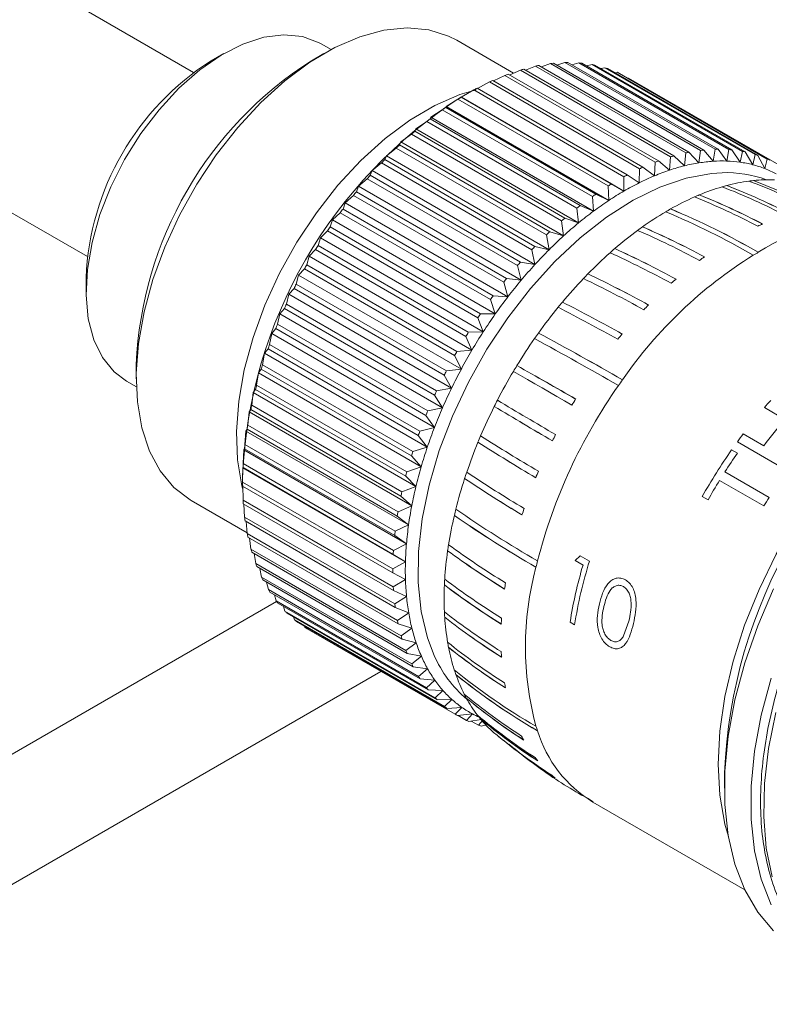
# Model space of a CAD drawing. Header units: millimetres. Extents: x 3 to 556, y 2 to 429.
# Tile 49 of 57: x 499 to 520, y 276 to 303. Entities that reach past the tile are written whole.
import ezdxf

# ---------------------------------------------------------------- set-up
doc = ezdxf.new("R2010")
doc.units = ezdxf.units.MM
doc.header["$LTSCALE"] = 2

msp = doc.modelspace()

# ---------------------------------------------------------------- linework, layer by layer
at = {"color": 7, "linetype": 'Continuous', "lineweight": 0}
for p, q in [((503.7292138, 301.9849268), (499.0118621, 304.708196)), ((507.6115417, 302.6303838), (507.3328315, 302.7912798)), ((512.7669936, 301.9635429), (511.161177, 302.8905611)), ((504.582423, 302.5186199), (504.2289223, 302.3144811)), ((507.4106185, 302.5187516), (507.057123, 302.3146159)), ((513.3887011, 302.1610069), (513.1082534, 302.0460321)), ((517.6313412, 299.7117829), (513.3887011, 302.1610069)), ((513.4795434, 302.1795506), (517.7221835, 299.7303266)), ((513.8074775, 302.2317211), (513.5522954, 302.1375534)), ((518.0501176, 299.7824971), (513.8074775, 302.2317211)), ((513.8960491, 302.2417204), (518.1386892, 299.7924965)), ((514.2149005, 302.2625668), (513.9884324, 302.1883894)), ((518.4575406, 299.8133428), (514.2149005, 302.2625668)), ((514.3007747, 302.2639732), (518.5434148, 299.8147492)), ((514.6089894, 302.2533921), (514.4150085, 302.1980299)), ((518.8516294, 299.8041681), (514.6089894, 302.2533921)), ((514.6917447, 302.2461994), (518.9343848, 299.7969755)), ((514.9878158, 302.2042397), (514.8305053, 302.1660896)), ((519.2304559, 299.7550158), (514.9878158, 302.2042397)), ((515.0670519, 302.1884816), (519.3096919, 299.7392576)), ((512.5252966, 301.9015358), (512.2037109, 301.7437384)), ((516.7679367, 299.4523119), (512.5252966, 301.9015358)), ((512.619342, 301.9368581), (516.8619821, 299.4876341)), ((512.9606103, 302.0507647), (512.6580974, 301.9144821)), ((517.2032504, 299.6015408), (512.9606103, 302.0507647)), ((513.0532807, 302.0777646), (517.2959208, 299.6285407)), ((515.3495464, 302.1153563), (515.233632, 302.092316)), ((519.5921865, 299.6661324), (515.3495464, 302.1153563)), ((515.4248681, 302.0911027), (519.6675081, 299.6418787)), ((515.6924057, 301.9871618), (515.6233415, 301.9765324)), ((519.9350458, 299.5379379), (515.6924057, 301.9871618)), ((515.7634548, 301.9545435), (520.0060948, 299.5053195)), ((512.0848778, 301.714044), (511.7470353, 301.5347755)), ((516.3275179, 299.26482), (512.0848778, 301.714044)), ((512.17984, 301.7575183), (516.42248, 299.3082944)), ((516.0147343, 301.8202952), (515.9989595, 301.8185897)), ((520.2573744, 299.3710712), (516.0147343, 301.8202952)), ((511.6414983, 301.4892045), (511.2906126, 301.2890459)), ((515.8841383, 299.0399806), (511.6414983, 301.4892045)), ((511.7369135, 301.5406181), (515.9795535, 299.0913941)), ((511.1973179, 301.2281124), (510.8590447, 301.0217015)), ((515.439958, 298.7788884), (511.1973179, 301.2281124)), ((511.3085829, 301.2994308), (511.2815168, 301.2838007)), ((511.2906126, 301.2890459), (511.2927226, 301.2872127)), ((515.8868068, 298.6357195), (511.2906126, 301.2890459)), ((511.2927226, 301.2872127), (515.5353626, 298.8379887)), ((510.754502, 300.9320388), (510.429621, 300.7208753)), ((514.9971421, 298.4828148), (510.754502, 300.9320388)), ((510.8590447, 301.0217015), (510.8494325, 300.998543)), ((510.8494325, 300.998543), (515.0920726, 298.549319)), ((515.4552388, 298.3683751), (510.8590447, 301.0217015)), ((510.3152054, 300.6024254), (510.0044435, 300.3880363)), ((514.5578455, 298.1532015), (510.3152054, 300.6024254)), ((510.429621, 300.7208753), (510.4091982, 300.6760051)), ((510.4091982, 300.6760051), (514.6518382, 298.2267811)), ((515.0258151, 298.0675489), (510.429621, 300.7208753)), ((509.8815776, 300.2408843), (509.5855829, 300.0248116)), ((514.1242176, 297.7916603), (509.8815776, 300.2408843)), ((510.0044435, 300.3880363), (509.9741742, 300.3211835)), ((509.9741742, 300.3211835), (514.2168143, 297.8719595)), ((514.6006377, 297.7347099), (510.0044435, 300.3880363)), ((509.5855829, 300.0248116), (509.546468, 299.9357937)), ((514.1817771, 297.3714852), (509.5855829, 300.0248116)), ((509.4557206, 299.8491703), (509.1750726, 299.6329593)), ((513.6983606, 297.3999463), (509.4557206, 299.8491703)), ((509.546468, 299.9357937), (513.7891081, 297.4865697)), ((517.5926109, 299.3468538), (517.6313412, 299.7117829)), ((517.7221835, 299.7303266), (518.0035479, 299.4307399)), ((518.0035479, 299.4307399), (518.0501176, 299.7824971)), ((518.1386892, 299.7924965), (518.4042222, 299.4759742)), ((518.4042222, 299.4759742), (518.4575406, 299.8133428)), ((518.5434148, 299.8147492), (518.7926739, 299.4823317)), ((518.7926739, 299.4823317), (518.8516294, 299.8041681)), ((518.9343848, 299.7969755), (519.1670222, 299.4497853)), ((519.1670222, 299.4497853), (519.2304559, 299.7550158)), ((519.3096919, 299.7392576), (519.525439, 299.3784933)), ((519.525439, 299.3784933), (519.5921865, 299.6661324)), ((509.0397101, 299.4291935), (508.7749251, 299.2144015)), ((513.2823502, 296.9799695), (509.0397101, 299.4291935)), ((509.1750726, 299.6329593), (509.1281711, 299.5217244)), ((509.1281711, 299.5217244), (513.3708111, 297.0725004)), ((513.7712668, 296.9796328), (509.1750726, 299.6329593)), ((516.7479933, 299.0649413), (516.7679367, 299.4523119)), ((516.8619821, 299.4876341), (517.1734131, 299.2247233)), ((517.1734131, 299.2247233), (517.2032504, 299.6015408)), ((517.2959208, 299.6285407), (517.5926109, 299.3468538)), ((519.6675081, 299.6418787), (519.8661752, 299.2688025)), ((519.8661752, 299.2688025), (519.9350458, 299.5379379)), ((508.7749251, 299.2144015), (508.721317, 299.0809831)), ((513.3711193, 296.5610751), (508.7749251, 299.2144015)), ((516.3184274, 298.8682863), (516.3275179, 299.26482)), ((516.42248, 299.3082944), (516.7479933, 299.0649413)), ((508.6355798, 298.9830009), (508.387074, 298.7711671)), ((512.8782198, 296.5337769), (508.6355798, 298.9830009)), ((508.721317, 299.0809831), (512.9639571, 296.6317591)), ((515.5353626, 298.8379887), (515.8868068, 298.6357195)), ((515.8868068, 298.6357195), (515.8841383, 299.0399806)), ((515.9795535, 299.0913941), (516.3184274, 298.8682863)), ((508.387074, 298.7711671), (508.327892, 298.6157232)), ((508.327892, 298.6157232), (512.570532, 296.1664992)), ((512.9832682, 296.1178407), (508.387074, 298.7711671)), ((515.0920726, 298.549319), (515.4552388, 298.3683751)), ((515.4552388, 298.3683751), (515.439958, 298.7788884)), ((508.0134212, 298.3054187), (507.9498084, 298.1282107)), ((508.2452894, 298.5127642), (508.0134212, 298.3054187)), ((512.6096153, 295.6520923), (508.0134212, 298.3054187)), ((512.4879295, 296.0635403), (508.2452894, 298.5127642)), ((515.0258151, 298.0675489), (514.9971421, 298.4828148)), ((498.3597151, 298.1566579), (500.7294592, 296.7886338)), ((507.8707462, 298.0207738), (507.6557841, 297.8194282)), ((512.1133862, 295.5715498), (507.8707462, 298.0207738)), ((507.9498084, 298.1282107), (512.1924485, 295.6789867)), ((514.6006377, 297.7347099), (514.5578455, 298.1532015)), ((514.6518382, 298.2267811), (515.0258151, 298.0675489)), ((507.6557841, 297.8194282), (507.5889155, 297.6208211)), ((512.2519782, 295.1661018), (507.6557841, 297.8194282)), ((514.1817771, 297.3714852), (514.1242176, 297.7916603)), ((514.2168143, 297.8719595), (514.6006377, 297.7347099)), ((507.5137782, 297.5094325), (507.3159013, 297.3155592)), ((511.7564182, 295.0602085), (507.5137782, 297.5094325)), ((507.5889155, 297.6208211), (511.8315555, 295.1715971)), ((513.7891081, 297.4865697), (514.1817771, 297.3714852)), ((507.3159013, 297.3155592), (507.2469623, 297.0960243)), ((511.9120955, 294.6622328), (507.3159013, 297.3155592)), ((513.7712668, 296.9796328), (513.6983606, 297.3999463)), ((507.1761187, 296.9812254), (506.9954325, 296.7962691)), ((511.4187588, 294.5320014), (507.1761187, 296.9812254)), ((507.2469623, 297.0960243), (511.4896023, 294.6468003)), ((513.3711193, 296.5610751), (513.2823502, 296.9799695)), ((513.3708111, 297.0725004), (513.7712668, 296.9796328)), ((506.9954325, 296.7962691), (506.9256189, 296.5563752)), ((511.5916267, 294.1429427), (506.9954325, 296.7962691)), ((512.9639571, 296.6317591), (513.3711193, 296.5610751)), ((506.8594115, 296.4387287), (506.695937, 296.2640858)), ((511.1020515, 293.9895047), (506.8594115, 296.4387287)), ((506.9256189, 296.5563752), (511.168259, 294.1071512)), ((512.9832682, 296.1178407), (512.8782198, 296.5337769)), ((500.693966, 296.1910911), (500.6939653, 295.7828866)), ((506.695937, 296.2640858), (506.6264553, 296.004508)), ((511.2921312, 293.6107593), (506.695937, 296.2640858)), ((512.6096153, 295.6520923), (512.4879295, 296.0635403)), ((512.570532, 296.1664992), (512.9832682, 296.1178407)), ((506.5652054, 295.8845827), (506.4188794, 295.7216036)), ((510.8078455, 293.4353587), (506.5652054, 295.8845827)), ((506.6264553, 296.004508), (510.8690954, 293.555284)), ((506.4188794, 295.7216036), (506.3509203, 295.4431084)), ((511.0150736, 293.0682772), (506.4188794, 295.7216036)), ((512.2519782, 295.1661018), (512.1133862, 295.5715498)), ((512.1924485, 295.6789867), (512.6096153, 295.6520923)), ((506.2949308, 295.3214928), (506.1656006, 295.1714675)), ((510.5375709, 292.8722689), (506.2949308, 295.3214928)), ((506.3509203, 295.4431084), (510.5935603, 292.9938844)), ((506.1656006, 295.1714675), (506.1003625, 294.8749141)), ((510.7617948, 292.518141), (506.1656006, 295.1714675)), ((511.9120955, 294.6622328), (511.7564182, 295.0602085)), ((511.8315555, 295.1715971), (512.2519782, 295.1661018)), ((506.0499022, 294.7521953), (505.9373385, 294.616351)), ((510.2925423, 292.3029713), (506.0499022, 294.7521953)), ((506.1003625, 294.8749141), (510.3430026, 292.4256901)), ((511.4896023, 294.6468003), (511.9120955, 294.6622328)), ((505.9373385, 294.616351), (505.8760017, 294.3026883)), ((510.5335327, 291.9630246), (505.9373385, 294.616351)), ((511.5916267, 294.1429427), (511.4187588, 294.5320014)), ((505.8313181, 294.1794686), (505.7352075, 294.0589658)), ((510.0739582, 291.7302446), (505.8313181, 294.1794686)), ((505.8760017, 294.3026883), (510.1186418, 291.8534643)), ((511.168259, 294.1071512), (511.5916267, 294.1429427)), ((505.7352075, 294.0589658), (505.6789283, 293.7292235)), ((510.3314017, 291.4056394), (505.7352075, 294.0589658)), ((511.2921312, 293.6107593), (511.1020515, 293.9895047)), ((502.1081768, 293.741865), (502.1081788, 293.333662)), ((505.6402375, 293.6061021), (505.5601874, 293.5020223)), ((509.8828775, 291.1568781), (505.6402375, 293.6061021)), ((505.6789283, 293.7292235), (509.9215684, 291.2799995)), ((510.8690954, 293.555284), (511.2921312, 293.6107593)), ((505.5601874, 293.5020223), (505.5101065, 293.1573119)), ((510.1563816, 290.8486959), (505.5601874, 293.5020223)), ((511.0150736, 293.0682772), (510.8078455, 293.4353587)), ((501.8332737, 293.264738), (502.1119839, 293.103842)), ((505.4775981, 293.034888), (505.4131371, 292.9482396)), ((509.7202381, 290.5856641), (505.4775981, 293.034888)), ((505.5101065, 293.1573119), (509.7527465, 290.7080879)), ((510.5935603, 292.9938844), (511.0150736, 293.0682772)), ((505.4131371, 292.9482396), (505.3703554, 292.5897383)), ((510.0093313, 290.2949132), (505.4131371, 292.9482396)), ((510.7617948, 292.518141), (510.5375709, 292.8722689)), ((505.3441875, 292.4686112), (505.2947677, 292.4003068)), ((509.5868275, 290.0193872), (505.3441875, 292.4686112)), ((505.3703554, 292.5897383), (509.6129955, 290.1405144)), ((510.3430026, 292.4256901), (510.7617948, 292.518141)), ((520.4317701, 292.1864555), (519.8515819, 292.5213911)), ((505.2947677, 292.4003068), (505.2603548, 292.0292708)), ((509.8909618, 289.7469804), (505.2947677, 292.4003068)), ((510.5335327, 291.9630246), (510.2925423, 292.3029713)), ((505.2406564, 291.910026), (505.2056587, 291.8609036)), ((509.4832964, 289.460802), (505.2406564, 291.910026)), ((505.2603548, 292.0292708), (509.5029948, 289.5800468)), ((510.1186418, 291.8534643), (510.5335327, 291.9630246)), ((505.2056587, 291.8609036), (505.1806445, 291.4786377)), ((509.8018529, 289.2075772), (505.2056587, 291.8609036)), ((510.3314017, 291.4056394), (510.0739582, 291.7302446)), ((519.2545718, 291.780373), (519.83476, 291.4454374)), ((505.1462448, 291.3326506), (505.1316119, 290.9405221)), ((505.1675105, 291.3618577), (505.1462448, 291.3326506)), ((509.742439, 288.6793242), (505.1462448, 291.3326506)), ((509.4101506, 288.9126337), (505.1675105, 291.3618577)), ((505.1806445, 291.4786377), (509.4232846, 289.0294138)), ((509.9215684, 291.2799995), (510.3314017, 291.4056394)), ((518.9266324, 291.3289656), (519.0898092, 291.2347657)), ((520.5030747, 290.7401578), (519.0888609, 291.5565661)), ((510.1563816, 290.8486959), (509.8828775, 291.1568781)), ((505.1168131, 290.8181257), (505.1134941, 290.4175473)), ((505.1251055, 290.8267772), (505.1168131, 290.8181257)), ((509.7130073, 288.1647993), (505.1168131, 290.8181257)), ((509.3677456, 288.3775532), (505.1251055, 290.8267772)), ((505.1316119, 290.9405221), (509.374252, 288.4912981)), ((509.7527465, 290.7080879), (510.1563816, 290.8486959)), ((505.1133834, 290.5991215), (505.1133834, 290.3741827)), ((510.0093313, 290.2949132), (509.7202381, 290.5856641)), ((518.7348537, 290.7045099), (519.9858907, 289.9823016)), ((505.1134941, 290.4175473), (509.3561341, 287.9683234)), ((509.3562869, 287.8581657), (505.1136469, 290.3073897)), ((505.1175086, 290.3198323), (505.1263805, 289.9122581)), ((509.6129955, 290.1405144), (510.0093313, 290.2949132)), ((519.8360955, 289.7437859), (518.5850585, 290.4659942)), ((509.8909618, 289.7469804), (509.5868275, 290.0193872)), ((518.2601063, 289.9136396), (518.0969295, 290.0078396)), ((503.6617828, 289.8998255), (505.2428276, 288.9871078)), ((505.1263805, 289.9122581), (509.3690205, 287.4630341)), ((509.3758325, 287.3570021), (505.1331925, 289.8062261)), ((505.1506597, 289.7961446), (505.1702079, 289.4271182)), ((509.5029948, 289.5800468), (509.8909618, 289.7469804)), ((505.1702079, 289.4271182), (509.412848, 286.9778942)), ((509.8018529, 289.2075772), (509.4832964, 289.460802)), ((509.4262876, 286.876505), (505.1836475, 289.325729)), ((505.2154578, 289.307364), (505.2447631, 288.9644912)), ((509.4232846, 289.0294138), (509.8018529, 289.2075772)), ((505.2447631, 288.9644912), (509.4874031, 286.5152672)), ((509.5074018, 286.4190136), (505.2647617, 288.8682375)), ((505.3121559, 288.8408772), (505.3496824, 288.5266312)), ((509.742439, 288.6793242), (509.4101506, 288.9126337)), ((509.374252, 288.4912981), (509.742439, 288.6793242)), ((505.3496824, 288.5266312), (509.5923224, 286.0774072)), ((509.6187854, 285.9867575), (505.3761453, 288.4359815)), ((505.4405734, 288.3987885), (505.4844575, 288.1156705)), ((509.7130073, 288.1647993), (509.3677456, 288.3775532)), ((514.5116986, 288.200672), (514.6512758, 288.3396369)), ((514.6512758, 288.3396369), (514.9127575, 288.1886868)), ((505.4844575, 288.1156705), (509.7270975, 285.6664465)), ((509.759893, 285.5818434), (505.517253, 288.0310674)), ((509.3561341, 287.9683234), (509.7130073, 288.1647993)), ((514.7292699, 288.0750708), (514.5116986, 288.200672)), ((505.6004272, 287.9830532), (505.6484271, 287.7336122)), ((505.6484271, 287.7336122), (509.8910672, 285.2843882)), ((509.7137027, 287.6665059), (509.3562869, 287.8581657)), ((509.9300372, 285.2062424), (505.6873972, 287.6554664)), ((505.7913576, 287.5954514), (505.8407933, 287.382315)), ((509.3690205, 287.4630341), (509.7137027, 287.6665059)), ((505.8407933, 287.382315), (510.0834333, 284.9330911)), ((510.1283908, 284.8617874), (505.8857508, 287.3110113)), ((506.0129552, 287.237578), (506.0606233, 287.0634947)), ((509.74452, 287.186873), (509.3758325, 287.3570021)), ((509.412848, 286.9778942), (509.74452, 287.186873)), ((506.0728581, 287.047742), (498.3597161, 282.59504)), ((506.0606233, 287.0634947), (510.3032634, 284.6142707)), ((510.3539845, 284.5501528), (506.1113444, 286.9993768)), ((506.2647787, 286.9107981), (506.3068399, 286.7786995)), ((509.8053115, 286.7282367), (509.4262876, 286.876505)), ((506.3068399, 286.7786995), (510.54948, 284.3294755)), ((510.6057197, 284.2728568), (506.3630796, 286.7220808)), ((506.5464329, 286.6162327), (506.5782498, 286.5293228)), ((509.4874031, 286.5152672), (509.8053115, 286.7282367)), ((506.5782498, 286.5293228), (510.8208899, 284.0800989)), ((510.8823716, 284.0312531), (506.6397316, 286.4804771)), ((506.8576202, 286.3546957), (506.8735254, 286.3165754)), ((506.8735254, 286.3165754), (511.1161655, 283.8673514)), ((509.8957798, 286.2928328), (509.5074018, 286.4190136)), ((514.4914497, 286.3899076), (514.3645337, 286.4631747)), ((515.8749371, 286.0763981), (516.0252829, 286.4963688)), ((511.1825942, 283.826519), (506.9399541, 286.275743)), ((509.5923224, 286.0774072), (509.8957798, 286.2928328)), ((510.0154821, 285.8827815), (509.6187854, 285.9867575)), ((509.7270975, 285.6664465), (510.0154821, 285.8827815)), ((510.163839, 285.5000813), (509.759893, 285.5818434)), ((509.8910672, 285.2843882), (510.163839, 285.5000813)), ((510.3401287, 285.1465971), (509.9300372, 285.2062424)), ((509.020261, 285.074808), (492.7382169, 275.675384)), ((510.0834333, 284.9330911), (510.3401287, 285.1465971)), ((510.5434873, 284.8240489), (510.1283908, 284.8617874)), ((510.3032634, 284.6142707), (510.5434873, 284.8240489)), ((510.7729242, 284.5340082), (510.3539845, 284.5501528)), ((510.54948, 284.3294755), (510.7729242, 284.5340082)), ((511.0273278, 284.2778908), (510.6057197, 284.2728568)), ((510.8208899, 284.0800989), (511.0273278, 284.2778908)), ((511.3054549, 284.0569442), (510.8823716, 284.0312531)), ((511.1161655, 283.8673514), (511.3054549, 284.0569442)), ((511.6059461, 283.8722406), (511.1825942, 283.826519)), ((511.1983716, 283.8282247), (511.4338737, 283.6922722)), ((511.4338737, 283.6922722), (511.6059461, 283.8722406)), ((511.8523076, 283.7131319), (511.5049227, 283.6596508)), ((511.5739896, 283.6702847), (511.7724604, 283.55571)), ((511.7724604, 283.55571), (511.9114857, 283.7073835)), ((512.0006289, 283.5618383), (511.8477821, 283.5314593)), ((511.9636964, 283.5544972), (512.0278426, 283.5174664)), ((518.7251889, 282.2095004), (518.7251889, 281.7814871)), ((515.0094463, 281.3860244), (519.297522, 278.910571))]:
    msp.add_line(p, q, dxfattribs=at)
at = {"color": 7, "linetype": 'Continuous', "lineweight": 0, "flags": 128}
for points in [[(507.3328315, 302.7912798), (507.2801374, 302.8205534), (506.8086143, 302.9957292), (506.2822897, 303.0485791), (505.7141291, 302.977812), (505.1181148, 302.7851605), (504.5089242, 302.4753747), (503.9015565, 302.0560759), (503.3109738, 301.537596), (502.7517167, 300.9327003), (502.2375462, 300.2562742), (501.7811328, 299.524986), (501.3937137, 298.7568392), (501.0848247, 297.9707412), (500.8620733, 297.1860556), (500.7309492, 296.4221039), (500.6946713, 295.6976919), (500.7541405, 295.0306615), (500.9078922, 294.4374358), (501.1521332, 293.9326191), (501.4808575, 293.5286471), (501.8332737, 293.264738)], [(511.161177, 302.8905611), (510.9331678, 303.0070702), (510.3732416, 303.1850163), (509.7604581, 303.2417983), (509.1057542, 303.1763991), (508.4208205, 302.9899887), (507.7178743, 302.6858969), (507.0094595, 302.2695461), (506.3082203, 301.7483693), (505.6266688, 301.1316613), (504.9769646, 300.4304326), (504.3707086, 299.657196), (503.8187113, 298.8257486), (503.3308299, 297.9509274), (502.9157677, 297.0483456), (502.5809321, 296.1341059), (502.332292, 295.2245244), (502.1742967, 294.3358364), (502.1097567, 293.4838959), (502.1398258, 292.6839089), (502.2639667, 291.9501479), (502.4799693, 291.2957113), (502.7839693, 290.7322726), (503.1705507, 290.2698901), (503.6328121, 289.916814), (503.6617828, 289.8998255)], [(512.7623344, 293.5425428), (512.9614427, 293.4287233), (513.1628612, 293.3134725), (513.366549, 293.1968018), (513.5724759, 293.0787316), (513.7806115, 292.9592856), (513.9909138, 292.838479), (514.2033576, 292.7163323), (514.4179061, 292.5928698)], [(520.1103978, 277.7538681), (519.663059, 278.281031), (519.2977064, 278.9101825), (519.0192764, 279.6328127), (518.8315412, 280.4391537), (518.7370322, 281.3182957), (518.7370322, 282.2583525), (518.8315412, 283.2466123), (519.0192764, 284.2697078), (519.2977064, 285.3138048), (519.663059, 286.3647835), (520.1103978, 287.4084327)], [(520.0401679, 278.4815686), (519.761738, 279.2041988), (519.5740027, 280.0105398), (519.4794937, 280.8896817), (519.4794937, 281.8297386), (519.5740027, 282.8179984), (519.761738, 283.8410939), (520.0401679, 284.8851909)]]:
    msp.add_lwpolyline(points, dxfattribs=at)
at = {"color": 8, "linetype": 'Continuous', "lineweight": 0, "flags": 128}
for points in [[(505.1131016, 290.2359676), (505.0923943, 290.3173314), (504.9682534, 291.0510924), (504.9381843, 291.8510794), (505.0027243, 292.7030199), (505.1607196, 293.5917079), (505.4093597, 294.5012894), (505.7441953, 295.4155291), (506.1592575, 296.3181109), (506.6471389, 297.1929321), (507.1991361, 298.0243795), (507.8053922, 298.7976161), (508.4550964, 299.4988449), (509.1366478, 300.1155528), (509.8378871, 300.6367296), (510.5463019, 301.0530804), (511.2492481, 301.3571722), (511.7126685, 301.495755)], [(518.6646555, 299.153025), (518.3549815, 299.1328896), (517.6400709, 298.9997419), (516.9004516, 298.7466562), (516.1477879, 298.3776225), (515.3939547, 297.8984647), (514.6508425, 297.3167438), (513.930163, 296.6416238), (513.2432906, 295.8837593), (512.6010463, 295.0550944), (512.013572, 294.1687084), (511.4901239, 293.2385745), (511.0389577, 292.2793598), (510.6671883, 291.3061893), (510.3806819, 290.3344191), (510.1839562, 289.3793707), (510.0801116, 288.4561025), (510.0707866, 287.5791786), (510.1561287, 286.7624274)], [(518.835237, 280.4172828), (518.7384862, 280.7657694), (518.5968834, 281.5763129), (518.5494523, 282.4544239), (518.5968834, 283.3872975), (518.7384862, 284.3613307), (518.9721958, 285.3623213), (519.2946034, 286.3756717), (519.7010096, 287.3866051), (520.185485, 288.3803797), (520.7409699, 289.3425048), (521.3593538, 290.2589445), (522.0316329, 291.1163459), (522.7479923, 291.9021958), (523.4979955, 292.6050426), (524.2706947, 293.2146301), (525.0548369, 293.7220773), (525.8389737, 294.1199783), (526.611673, 294.4025303), (526.9608122, 294.4927189)], [(510.1561287, 286.7624274), (510.3347919, 286.0187311), (510.5231251, 285.5275518)], [(520.172272, 283.9160036), (519.9669852, 282.8985874), (519.8534574, 281.9127005), (519.8332216, 280.9716737), (519.9065572, 280.088234), (520.0724656, 279.2743285)]]:
    msp.add_lwpolyline(points, dxfattribs=at)
at = {"color": 7, "linetype": 'Continuous', "lineweight": 0}
for centre, radius, start, end in [((508.2951061, 295.8850862), 7.6072972, 122.31075322, 177.69464491), ((512.8302247, 293.2670146), 10.7325577, 122.54117024, 177.46418211), ((514.4447702, 297.2193032), 5.0532878, 101.01171311, 102.06296699), ((514.3532285, 297.7948876), 4.4702724, 95.86996266, 97.01242135), ((514.3237667, 298.2376785), 4.0263603, 90.327181, 91.54937231), ((514.3326176, 298.5938998), 3.6699135, 84.38421305, 85.68111241), ((514.3744843, 298.9131591), 3.3477436, 78.06066386, 79.4433607), ((514.8357445, 295.892837), 6.4375952, 110.13848781, 111.03260906), ((514.6001731, 296.5959117), 5.6959273, 105.75822864, 106.72917818), ((514.4277103, 299.1234355), 3.1307143, 71.42727603, 72.87549192), ((514.4725943, 299.2364897), 3.0090093, 64.59598062, 66.08465707), ((515.1388616, 295.1686028), 7.2228538, 114.1844115, 115.01290031), ((515.5110556, 294.4221788), 8.0570669, 117.93219331, 118.70295487), ((518.4593393, 290.0173993), 13.3586278, 122.50120522, 177.50417692), ((515.9414398, 293.6763092), 8.9183196, 121.41646146, 122.13746891), ((516.4434062, 292.9124986), 9.8324288, 124.67571557, 125.35114022), ((516.9754975, 292.1912033), 10.7288466, 127.73591318, 128.37338053), ((517.5134132, 291.5338128), 11.5783422, 130.62837248, 131.2348904), ((518.0375089, 290.949661), 12.3631856, 133.37736429, 133.95876923), ((518.6874103, 294.7700792), 5.0532878, 101.01171311, 102.06296699), ((518.5958686, 295.3456637), 4.4702724, 95.86996266, 97.01242135), ((518.5664068, 295.7884545), 4.0263603, 90.327181, 91.54937231), ((518.5752576, 296.1446758), 3.6699135, 84.38421305, 85.68111241), ((518.6171244, 296.4639352), 3.3477436, 78.06066386, 79.4433607), ((518.6703503, 296.6742115), 3.1307143, 71.42727603, 72.87549192), ((518.7534236, 290.2312848), 13.3775093, 136.01404544, 136.56232605), ((519.0783846, 293.443613), 6.4375952, 110.13848781, 111.03260906), ((518.8428131, 294.1466877), 5.6959273, 105.75822864, 106.72917818), ((518.7790175, 294.5834276), 4.90895, 99.08912011, 103.98585614), ((518.6927278, 295.1233064), 4.3622188, 93.79215952, 99.09015429), ((518.6622376, 295.5815419), 3.90297, 88.08483213, 93.79044185), ((518.674513, 295.9541016), 3.5302082, 81.98034447, 88.0818727), ((518.713513, 296.2331864), 3.2484118, 75.52571001, 81.97474763), ((518.7152344, 296.7872658), 3.0090093, 64.59598062, 66.08465707), ((519.3815016, 292.7193788), 7.2228538, 114.1844115, 115.01290031), ((519.1542512, 293.3045084), 6.2428089, 108.49966889, 112.6713532), ((518.931324, 293.9714014), 5.5396427, 103.98456796, 108.50170677), ((518.7804763, 295.9094603), 3.2456319, 69.64296878, 92.04504172), ((518.7617823, 296.4222535), 3.0532811, 68.79493951, 75.51596789), ((518.8005752, 296.5239553), 2.9444337, 61.89695343, 68.78287474), ((519.1350887, 289.8821291), 13.8948032, 138.54469759, 139.08157397), ((520.1840799, 291.2270852), 8.9183196, 121.41646146, 122.13746891), ((519.7536956, 291.9729548), 8.0570669, 117.93219331, 118.70295487), ((519.8193458, 291.8541293), 7.839313, 116.52478171, 120.10878111), ((519.4512576, 292.5925367), 7.0142469, 112.6683411, 116.52819509), ((520.0724063, 293.9757037), 4.9838437, 97.56989098, 104.8957164), ((519.9966902, 294.4846873), 4.4693286, 95.8180463, 97.46726828), ((513.5812744, 283.3290862), 16.6432495, 62.59345707, 69.47796857), ((519.9621069, 294.9008929), 4.0517688, 87.51697831, 95.92814027), ((513.7573284, 283.4149582), 16.5598524, 62.61921767, 69.54828937), ((513.2244565, 282.2930262), 17.7975838, 62.75476938, 69.20298406), ((519.6834927, 289.4206631), 14.611598, 141.00159724, 141.51920033), ((520.6860463, 290.4632746), 9.8324288, 124.67571557, 125.35114022), ((520.2532298, 291.1050942), 8.7049393, 120.10610575, 123.44802362), ((520.396728, 292.8136609), 6.190623, 106.31086932, 112.64962063), ((520.2153458, 293.4006121), 5.5763621, 104.79607856, 106.21595711), ((512.4362805, 282.5678104), 17.341861, 62.4213353, 68.97504343), ((512.6503666, 282.732936), 17.1932025, 62.4539848, 69.0735242), ((512.0887088, 281.5630434), 18.4868439, 62.58436891, 68.7426424), ((520.7387354, 290.3693737), 9.5864154, 123.44554057, 126.57961126), ((520.9670351, 291.485825), 7.6360462, 113.87578026, 119.53346966), ((520.654823, 292.1682819), 6.8856272, 112.56356416, 113.79867197), ((511.0463208, 281.2938578), 18.4828085, 62.21169538, 68.313254), ((511.306714, 281.5558584), 18.2478854, 62.25047125, 68.43868498), ((510.6997307, 280.3090151), 19.6308327, 62.37343641, 68.12843317), ((520.1230931, 289.0871456), 15.1634336, 143.39882908, 143.90286019), ((521.2181376, 289.7419794), 10.7288466, 127.73591318, 128.37338053), ((521.2657941, 289.6584487), 10.4714041, 126.57728946, 129.5320893), ((521.7676107, 290.0974908), 9.238918, 120.59428695, 125.4479391), ((521.3364464, 290.8106978), 8.405555, 119.45590682, 120.53871665), ((509.0078454, 278.6859518), 20.9738352, 59.86237567, 67.4076352), ((508.670674, 277.7453309), 22.098031, 60.11942696, 67.28722091), ((509.3482937, 279.1100445), 20.5777453, 59.86289566, 67.56047782), ((521.7560532, 289.0845888), 11.5783422, 130.62837248, 131.2348904), ((521.816446, 288.9905182), 11.3370533, 129.52984392, 132.33205601), ((522.4835932, 292.5476268), 5.1825405, 80.06028334, 122.75250139), ((520.3454086, 288.934879), 15.4328775, 145.74891034, 146.24773989), ((522.280149, 288.500437), 12.3631856, 133.37736429, 133.95876923), ((522.7199335, 288.7793716), 10.8652656, 126.3960169, 130.75227952), ((522.2395996, 289.4179122), 10.0662725, 125.39313773, 126.35189785), ((507.0956469, 276.399815), 23.032669, 61.69043716, 66.51902591), ((507.5194387, 276.9871025), 22.4701768, 61.73978445, 66.6945468), ((506.7400169, 275.4444747), 24.1955346, 61.8396922, 66.44468674), ((522.5042065, 291.2035478), 7.0403211, 112.56106346, 113.79999749), ((522.3653805, 288.3872668), 12.1526764, 132.32996724, 135.00582646), ((520.5260971, 288.8220758), 15.6458827, 148.07383793, 148.56784255), ((522.9960637, 287.7820609), 13.3775093, 136.01404544, 136.56232605), ((522.8989624, 287.852867), 12.9078535, 135.0029184, 137.57347604), ((523.735975, 287.614452), 12.4111819, 131.61185771, 135.59830698), ((523.2208584, 288.1848948), 11.6426068, 130.70996548, 131.58079383), ((504.1054637, 271.9830207), 27.3905946, 61.39404459, 65.43150681), ((504.7052925, 272.9011487), 26.467641, 61.44645928, 65.62850792), ((503.7649617, 271.0804949), 28.5142775, 61.5316648, 65.4170372), ((523.928411, 289.3832774), 8.6397669, 119.45585863, 120.53876484), ((523.3777288, 287.4329051), 13.8948032, 138.54469759, 139.08157397), ((526.1682107, 286.1640862), 12.5539278, 121.87780947, 145.33233205), ((524.1300906, 288.3741084), 10.310246, 125.39328417, 126.35339381), ((520.6371418, 288.7625471), 15.7717982, 150.38547333, 150.87589102), ((523.4030861, 287.3913172), 13.5913509, 137.57100696, 140.05406504), ((523.9261328, 286.9714391), 14.611598, 141.00159724, 141.51920033), ((523.8408564, 287.0244383), 14.1625276, 140.05329136, 142.46912493), ((524.6970942, 286.6828177), 13.7498377, 136.39385566, 140.11698365), ((524.2405804, 287.1105667), 13.1242607, 135.56802114, 136.37148544), ((499.5893552, 264.7737989), 34.8574413, 61.07770916, 64.23565465), ((500.5407734, 266.327007), 33.2200841, 61.13357119, 64.44955551), ((499.3374875, 264.0528366), 35.7909914, 61.20097248, 64.2818681), ((525.1397919, 287.1036644), 11.9336082, 130.71023119, 131.58163164), ((520.3593294, 288.9150628), 15.4548395, 152.69545261, 153.1946841), ((524.3657331, 286.6379216), 15.1634336, 143.39882908, 143.90286019), ((524.2006086, 286.7477721), 14.6163622, 142.46815981, 144.83363909), ((525.1846037, 286.2695525), 14.3889263, 140.09898789, 140.85334127), ((493.2899119, 254.2477837), 46.2242964, 60.80527042, 63.17961931), ((491.5851225, 251.106904), 49.7965987, 60.85324856, 63.05967176), ((520.0772434, 289.0500793), 15.1420859, 155.0262705, 155.53287606), ((525.4751116, 286.0381374), 14.7603192, 140.868596, 144.41986254), ((491.4125596, 251.063274), 49.7288702, 60.74687177, 62.95275474), ((526.1659721, 286.0199071), 13.4265427, 135.56745586, 136.37298994), ((524.5880487, 286.485655), 15.4328775, 145.74891034, 146.24773989), ((524.4604647, 286.5643518), 14.9344315, 144.83257179, 147.16449846), ((519.8498455, 289.149577), 14.8938835, 157.39296903, 157.90341312), ((524.6148821, 286.4644472), 15.118349, 147.16368983, 149.47645038), ((524.7687372, 286.3728518), 15.6458827, 148.07383793, 148.56784255), ((525.9597112, 285.6930108), 15.3552953, 145.14463273, 148.53097939), ((525.7869194, 285.8110195), 15.1460602, 144.40740565, 145.13739185), ((467.8697339, 210.3878386), 95.5974734, 59.958361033, 61.585697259), ((474.0714264, 221.0926191), 83.4235539, 59.9525329, 61.817754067), ((471.0573534, 215.6869615), 89.6119094, 60.014797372, 61.751397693), ((527.0873911, 285.1920101), 14.6655723, 140.09576985, 140.85489743), ((519.1478065, 289.4201784), 14.1414181, 159.80214268, 160.33319728), ((524.8797819, 286.3133232), 15.7717982, 150.38547333, 150.87589102), ((524.6495348, 286.4440116), 15.1585785, 149.47643596, 151.78477418), ((518.7613324, 289.5504477), 13.7335889, 162.28550115, 162.82392424), ((524.6019694, 286.4658388), 15.4548395, 152.69545261, 153.1946841), ((524.5410002, 286.5022794), 15.0353922, 151.7848916, 154.10630505), ((526.1044599, 285.603206), 15.5256362, 148.52716972, 149.24490577), ((366.7030358, 35.4315387), 296.7658328, 60.125871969, 60.494385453), ((355.2117992, 15.3367631), 319.9140181, 60.13349883, 60.475749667), ((533.0077772, 281.6187004), 14.2948023, 122.36867888, 177.63130783), ((526.0645226, 285.6269335), 15.4791821, 149.24478666, 152.68523892), ((528.4506596, 284.2808817), 15.5043834, 144.40629261, 145.13932931), ((517.873694, 289.8087612), 12.8090237, 164.84559049, 165.41218205), ((524.3198834, 286.6008554), 15.1420859, 155.0262705, 155.53287606), ((524.3045843, 286.6165071), 14.7728275, 154.10442941, 156.45354327), ((528.2305239, 284.3708148), 15.2724367, 144.94412781, 165.50012866), ((526.0357825, 285.6429425), 15.4463004, 152.68908073, 153.4087621), ((596.2942417, 433.1129493), 163.5864006, 239.110370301, 239.779030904), ((528.0856447, 284.4600215), 15.9044114, 148.52706094, 149.2456709), ((530.6667954, 283.2160991), 14.267351, 138.19984468, 139.29165556), ((517.0251467, 290.0084834), 11.9372123, 167.51194956, 168.10674596), ((523.9443968, 286.7730102), 14.3801086, 156.45186937, 158.84352554), ((525.746761, 285.7856278), 15.1239819, 153.4020188, 156.89627336), ((578.9895059, 403.1151354), 129.154208, 238.872173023, 239.719241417), ((584.1823707, 411.9175467), 139.3737007, 238.915429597, 239.701303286), ((524.0924855, 286.700353), 14.8938835, 157.39296903, 157.90341312), ((531.694864, 282.5012059), 14.8546742, 139.30742589, 142.97843066), ((516.3685403, 290.1330293), 11.2688739, 170.31260653, 170.92711795), ((523.4586691, 286.9604897), 13.8594554, 158.84160741, 161.29289322), ((523.3904466, 286.9709544), 14.1414181, 159.80214268, 160.33319728), ((525.4648153, 285.9085904), 14.8163994, 156.90580896, 157.6464169), ((546.4470042, 346.5657979), 64.853471, 237.745333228, 239.434554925), ((527.8674716, 284.5741948), 15.658136, 152.68485244, 153.41300246), ((531.5110246, 282.532213), 15.3541233, 142.96346178, 144.00264815), ((515.4029413, 290.2698281), 10.2935209, 173.25596393, 173.91008635), ((522.8649751, 287.1609798), 13.2328228, 161.29065311, 163.81859286), ((525.0057668, 286.0933052), 14.3215958, 157.63140794, 161.25486209), ((543.3684143, 341.1813817), 58.8463174, 237.513265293, 239.375670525), ((545.7410112, 345.1022072), 63.428014, 237.607724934, 239.337547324), ((531.9142121, 282.2513136), 15.8455354, 145.0484258, 150.69171112), ((523.0039725, 287.1012238), 13.7335889, 162.28550115, 162.82392424), ((531.9806029, 282.2216799), 15.7292174, 145.03922354, 147.36372739), ((514.391625, 290.3537734), 9.2785837, 176.37437476, 177.07790834), ((522.1727899, 287.3614674), 12.5121873, 163.81697787, 166.44096773), ((522.116334, 287.3595372), 12.8090237, 164.84559049, 165.41218205), ((523.8730975, 286.4662198), 13.129024, 162.02386398, 165.94383959), ((524.4696221, 286.2793672), 13.7540975, 161.27109934, 162.05039367), ((532.9544987, 322.7456582), 38.7796291, 236.20605169, 239.04079512), ((534.5425585, 325.3067861), 41.7914597, 236.34969494, 238.98292087), ((534.1910783, 324.9685613), 41.1347525, 236.42737388, 239.09817002), ((527.4306595, 284.7696967), 15.1795583, 156.90578999, 157.64722399), ((513.5752926, 290.3742045), 8.4619095, 179.70652304, 180.45240879), ((521.4020866, 287.5469947), 11.719468, 166.43934112, 169.18020871), ((532.1399979, 282.1198111), 15.9183904, 148.37814578, 150.68494396), ((521.2677868, 287.5592594), 11.9372123, 167.51194956, 168.10674596), ((533.3154885, 281.4446126), 15.8294128, 147.36018934, 148.37966724), ((512.7382748, 290.3480466), 7.6243588, 183.27666309, 184.0751248), ((520.569431, 287.7058438), 10.8717957, 169.17872548, 172.06028314), ((523.1799437, 286.646055), 12.412949, 165.97200719, 166.8061399), ((529.3641988, 315.9033708), 31.9563176, 235.22376585, 240.1210429), ((526.4396393, 285.1386839), 14.1218126, 161.27160707, 162.05011143), ((511.9025458, 290.2679332), 6.7846403, 187.11892215, 187.98264412), ((520.6111804, 287.6838053), 11.2688739, 170.31260653, 170.92711795), ((522.4431764, 286.8110996), 11.6579614, 166.76939393, 170.92607096), ((528.6804455, 314.6126721), 30.6748766, 235.01959752, 240.12462288), ((529.8985639, 316.5356881), 32.9490043, 235.20113228, 239.95406663), ((519.6957031, 287.8273244), 9.9896631, 172.05814382, 175.10740567), ((511.1501303, 290.1412484), 6.0214716, 191.26965957, 192.20510691), ((519.6455814, 287.8206041), 10.2935209, 173.25596393, 173.91008635), ((518.811317, 287.9024652), 9.1020909, 175.10387685, 178.34843267), ((521.6372611, 286.9465876), 10.8407661, 170.96144273, 171.87513935), ((525.5939065, 308.84451), 24.9565539, 234.01786009, 238.4610469), ((510.5171995, 289.9859741), 5.369629, 195.77004988, 196.77769853), ((518.6342651, 287.9045494), 9.2785837, 176.37437476, 177.07790834), ((520.8617283, 287.0485747), 10.0586075, 171.82590562, 176.41204983), ((525.2119544, 308.0486917), 24.241778, 233.83129543, 238.41003697), ((526.2272752, 309.6158736), 26.1063557, 234.06227709, 238.31755676), ((509.9097176, 289.7824198), 4.7287399, 200.63860036, 201.73803344), ((517.9390633, 287.9271325), 8.2294886, 178.3450735, 181.81485148), ((521.6813672, 285.7695644), 8.579368, 164.8334189, 195.15225226), ((525.8367162, 285.0984627), 12.7731217, 165.97164158, 166.804901), ((526.6887158, 284.5217007), 12.4761687, 163.45235257, 171.04755741), ((526.9433742, 284.4221621), 12.6064446, 162.61579574, 171.01995642), ((509.441935, 289.5765831), 4.2174926, 205.91151746, 207.09785461), ((517.8179326, 287.9249805), 8.4619095, 179.70652304, 180.45240879), ((516.9809149, 287.8988226), 7.6243588, 183.27666309, 184.0751248), ((517.093456, 287.8998614), 7.3834419, 181.81114873, 185.54145134), ((519.2421947, 287.1338899), 8.4366039, 177.41427503, 182.5714099), ((520.0273184, 287.1088932), 9.2220618, 176.46164373, 177.47919276), ((523.54385, 304.3019556), 21.0680601, 232.82751774, 238.12906129), ((524.4338728, 305.6505797), 22.6806837, 233.09446866, 238.02252168), ((523.7786178, 304.8660803), 21.5239565, 232.99219704, 238.17553055), ((523.5727082, 285.8198351), 11.1716739, 170.96390965, 171.87330015), ((509.0722592, 289.3699537), 3.7938213, 211.59520879, 212.86826868), ((516.2999211, 287.8224346), 6.5861387, 185.53765332, 189.56326135), ((508.7873435, 289.1683742), 3.4446365, 217.66618509, 219.02605976), ((516.1451859, 287.8187092), 6.7846403, 187.11892215, 187.98264412), ((508.6370314, 289.0370521), 3.2449883, 224.10304238, 225.51214227), ((515.5738273, 287.699718), 5.8497479, 189.55953453, 193.91626318), ((522.6788145, 301.9968245), 19.3151039, 232.10095403, 237.917016), ((518.4560024, 287.1070907), 7.6500056, 182.63507074, 183.78716412), ((522.5429122, 301.5823199), 19.0204929, 231.96166626, 237.87527028), ((517.7243773, 287.0490709), 6.9161526, 183.70789117, 189.59541446), ((523.3494734, 302.7852677), 20.4652012, 232.25842182, 237.75760798), ((508.5191252, 288.90917), 3.0709396, 230.80116622, 232.26624741), ((508.4867997, 288.8666967), 3.0175773, 237.68147091, 239.16204546), ((515.3927704, 287.6920244), 6.0214716, 191.26965957, 192.20510691), ((521.9160948, 285.991541), 9.5055626, 176.46357947, 177.47612798), ((514.7598396, 287.5367501), 5.369629, 195.77004988, 196.77769853), ((514.9289124, 287.5396092), 5.1852556, 193.91289284, 198.63430525), ((514.3763139, 287.3531884), 4.6020594, 198.63333277, 203.74514245), ((522.067742, 299.8584542), 17.8759936, 231.35779295, 237.68948341), ((517.0461909, 286.9436015), 6.2298803, 189.67867439, 190.99864828), ((514.1523577, 287.3331958), 4.7287399, 200.63860036, 201.73803344), ((513.9177947, 287.151553), 4.1011635, 203.74605705, 209.26665964), ((513.6035026, 286.8705885), 3.3604276, 203.55707852, 230.07982252), ((522.0014923, 299.5464327), 17.6851439, 231.2450041, 237.65367317), ((516.4133696, 286.8111993), 5.58343, 190.90386137, 197.69522609), ((522.7543491, 300.6544232), 19.0207681, 231.56579, 237.52681876), ((520.2705349, 285.993121), 7.859202, 182.63703729, 183.78724007), ((513.6845751, 287.1273591), 4.2174926, 205.91151746, 207.09785461), ((513.3148993, 286.9207297), 3.7938213, 211.59520879, 212.86826868), ((513.5572584, 286.9495368), 3.6878876, 209.26708638, 215.19373023), ((522.0193542, 298.5206008), 17.2943738, 230.82268138, 240.10742509), ((515.8567444, 286.642454), 5.0018569, 197.79175525, 199.32118704), ((522.7135437, 299.3181963), 18.4226453, 231.06720576, 239.79180097), ((521.9967233, 298.2726906), 17.1591955, 230.73529469, 240.10333739), ((515.3977891, 286.4729538), 4.5126765, 199.21831661, 206.88225753), ((513.2947359, 286.7646571), 3.3667981, 215.19743733, 221.49411615), ((518.7932706, 285.8213512), 6.3710524, 189.67795717, 191.00179377), ((513.0299836, 286.7191502), 3.4446365, 217.66618509, 219.02605976), ((513.1186021, 286.6095816), 3.1321255, 221.50401214, 228.11133019), ((521.8640777, 297.0924136), 16.4420458, 230.35132001, 237.34657111), ((515.0216546, 286.2906704), 4.0947737, 206.98701917, 208.73218235), ((512.8796715, 286.5878281), 3.2449883, 224.10304238, 225.51214227), ((513.0190492, 286.4995382), 2.9837345, 228.12356667, 234.94853881), ((521.8979195, 296.926957), 16.3839615, 230.29396523, 237.32413304), ((514.6986758, 286.1062541), 3.722915, 208.63292844, 217.53195053), ((522.5950743, 297.9348283), 17.6050543, 230.64393673, 237.18706913), ((512.7617653, 286.4599461), 3.0709396, 230.80116622, 232.26624741), ((512.7294397, 286.4174727), 3.0175773, 237.68147091, 239.16204546), ((512.9832133, 286.4496781), 2.9223363, 234.9622887, 241.88194826), ((512.9891514, 286.4618732), 2.9358907, 241.8919045, 245.91364398), ((522.1564338, 296.282417), 16.2242816, 230.08609073, 237.23461943), ((514.4600017, 285.9305593), 3.4266146, 217.63349273, 219.60115866), ((512.7188407, 286.3972337), 2.9946547, 244.5903744, 246.08621135), ((512.7689246, 286.5215983), 3.1288072, 251.42893972, 252.87802129), ((522.2297138, 296.1772452), 16.2140322, 230.05652712, 237.21990981), ((514.3003008, 285.7928317), 3.2157749, 219.52419717, 229.3376166), ((522.9178856, 297.1674568), 17.4153697, 230.41230751, 237.08113859), ((522.6702452, 295.8175811), 16.2750609, 229.98190247, 237.16754378), ((518.3080579, 285.1022417), 5.1543845, 197.79443448, 199.32004439), ((522.7830187, 295.7752197), 16.3141866, 230.26680315, 237.15969824), ((523.4721985, 296.7651914), 17.5158527, 231.48983988, 237.02173049), ((516.7320437, 285.1533579), 4.1963482, 206.98799181, 208.7346095), ((516.164302, 284.7897061), 3.5211889, 217.63594803, 219.59991417), ((515.8933395, 284.5311471), 3.1460291, 229.40427335, 231.52224196)]:
    msp.add_arc(centre, radius, start, end, dxfattribs=at)
at = {"color": 8, "linetype": 'Continuous', "lineweight": 0}
msp.add_arc((516.8421068, 284.42759), 3.5510232, 196.872315, 238.92941688, dxfattribs=at)
at = {"color": 7, "linetype": 'Continuous', "lineweight": 0}
for points, knots in [([(530.5818244, 294.0876936), (530.45411, 294.1147031), (530.1062778, 294.188264), (529.4962712, 294.187046), (528.7639971, 294.0953621), (528.0051517, 293.8897843), (527.2311908, 293.578391), (526.4516995, 293.1632146), (525.6772207, 292.6504959), (524.9175296, 292.0472512), (524.1817797, 291.3615967), (523.4784457, 290.6021844), (522.8155514, 289.7783704), (522.2007012, 288.9000613), (521.6409814, 287.9777183), (521.1429461, 287.0222407), (520.7125225, 286.0448565), (520.3549519, 285.0569712), (520.0747239, 284.0700123), (519.8756102, 283.0952983), (519.7606384, 282.143972), (519.7321654, 281.2269771), (519.7917735, 280.3550324), (519.9404965, 279.5393796), (520.1770457, 278.7900566), (520.5022966, 278.1223561), (520.8695885, 277.5768612), (521.1618236, 277.3008361), (521.2877594, 277.1818858)], [0, 0, 0, 0, 0.0221410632, 0.0603015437, 0.098948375, 0.1380641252, 0.1775203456, 0.2171651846, 0.2568796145, 0.2965773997, 0.3362348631, 0.3758473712, 0.4154216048, 0.4549682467, 0.4945008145, 0.5340340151, 0.5735792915, 0.6131499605, 0.652761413, 0.6924281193, 0.7321619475, 0.7719689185, 0.8118417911, 0.8517398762, 0.8915592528, 0.9311499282, 0.9703297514, 1, 1, 1, 1]), ([(515.1910914, 286.9771191), (515.2184442, 287.0814541), (515.2730503, 287.2897445), (515.3971377, 287.5237722), (515.5385277, 287.6549915), (515.6638013, 287.7094478), (515.7978606, 287.7175541), (515.883277, 287.6784879), (515.9259822, 287.6589562)], [0, 0, 0, 0, 0.2505350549, 0.500158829, 0.6296455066, 0.750225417, 0.8751214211, 1, 1, 1, 1]), ([(515.8729167, 287.4695566), (515.8392687, 287.4841056), (515.7719323, 287.5132211), (515.6687741, 287.4989769), (515.5738138, 287.4505037), (515.4694301, 287.3395699), (515.3814684, 287.1497165), (515.3392955, 286.9863767), (515.3181746, 286.9045737)], [0, 0, 0, 0, 0.1247921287, 0.2497340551, 0.3684401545, 0.4997087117, 0.7494467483, 1, 1, 1, 1]), ([(516.0252829, 286.4963688), (516.0433528, 286.5800228), (516.079453, 286.7471463), (516.0941189, 286.9742741), (516.0746485, 287.1573711), (516.0323735, 287.2872998), (515.9659797, 287.4008038), (515.9037152, 287.4468034), (515.8729167, 287.4695566)], [0, 0, 0, 0, 0.2504543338, 0.5003565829, 0.6269781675, 0.7500798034, 0.8763798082, 1, 1, 1, 1]), ([(515.9259822, 287.6589562), (515.9662706, 287.6306761), (516.0468437, 287.5741181), (516.1375568, 287.437193), (516.1982463, 287.2750263), (516.2355898, 287.0414668), (516.222409, 286.7446515), (516.1755157, 286.5299272), (516.152029, 286.4223816)], [0, 0, 0, 0, 0.1249096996, 0.2498087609, 0.3711425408, 0.4998869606, 0.7495161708, 1, 1, 1, 1]), ([(515.4831611, 285.7683243), (515.442617, 285.7961817), (515.3611393, 285.8521642), (515.2595842, 285.9866777), (515.1856023, 286.1447319), (515.1288008, 286.3696101), (515.1254271, 286.6567121), (515.1689439, 286.8690514), (515.1910914, 286.9771191)], [0, 0, 0, 0, 0.1245499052, 0.2502962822, 0.3723955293, 0.498398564, 0.744715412, 1, 1, 1, 1]), ([(515.3181746, 286.9045737), (515.3005805, 286.8215874), (515.2654494, 286.655885), (515.2567923, 286.433917), (515.2923768, 286.2539063), (515.3456292, 286.1263206), (515.4092242, 286.0358646), (515.4681552, 285.9778238), (515.5001981, 285.9570492), (515.5162253, 285.9466581)], [0, 0, 0, 0, 0.2504719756, 0.500128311, 0.6251367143, 0.7499803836, 0.8748211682, 0.9373880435, 1, 1, 1, 1]), ([(516.152029, 286.4223816), (516.1259169, 286.3178619), (516.0737849, 286.1091911), (515.9651942, 285.885806), (515.8435877, 285.7625876), (515.7328191, 285.7130314), (515.6098033, 285.7086777), (515.5253751, 285.7484421), (515.4831611, 285.7683243)], [0, 0, 0, 0, 0.2505014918, 0.5001196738, 0.6301095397, 0.7501423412, 0.8750716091, 1, 1, 1, 1]), ([(515.5162253, 285.9466581), (515.5517564, 285.9314036), (515.6229524, 285.9008372), (515.7253912, 285.918118), (515.812263, 285.9775823), (515.8538773, 286.0431939), (515.8749371, 286.0763981)], [0, 0, 0, 0, 0.2504497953, 0.5018423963, 0.7478956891, 1, 1, 1, 1]), ([(512.6361731, 283.0191264), (512.78891, 282.8931645), (513.3363378, 282.4417016), (514.1335803, 281.8972484), (514.7986534, 281.5220887), (515.0169867, 281.3989295)], [0, 0, 0, 0, 0.2063109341, 0.7394440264, 1, 1, 1, 1])]:
    msp.add_open_spline(points, degree=3, knots=knots, dxfattribs=at)

doc.saveas('drawing.dxf')
